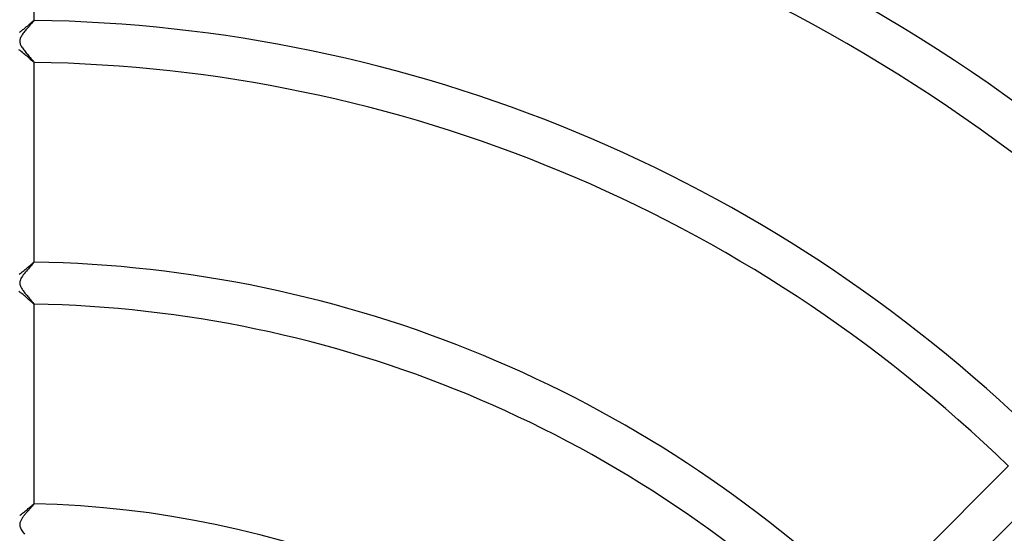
# Model space of a CAD drawing. Header units: millimetres. Extents: x -430 to 430, y -430 to 430.
# Tile 69 of 116: x 1 to 94, y 91 to 140. Entities that reach past the tile are written whole.
import ezdxf

# ---------------------------------------------------------------- set-up
doc = ezdxf.new("R2010")
doc.units = ezdxf.units.MM
doc.layers.add('HIDDEN', color=7, linetype='Continuous')
doc.layers.add('THICK', color=7, linetype='Continuous')

msp = doc.modelspace()

# ---------------------------------------------------------------- linework, layer by layer
at = {"layer": 'HIDDEN'}
for p, q in [((1.767, 139.699), (1.716, 139.642)), ((1.814, 139.752), (1.767, 139.699)), ((1.856, 139.8), (1.814, 139.752)), ((1.893, 139.843), (1.856, 139.8)), ((1.925, 139.881), (1.893, 139.843)), ((1.952, 139.913), (1.925, 139.881)), ((1.973, 139.94), (1.952, 139.913)), ((1.988, 139.96), (1.973, 139.94)), ((1.997, 139.975), (1.988, 139.96)), ((1.997, 139.986), (1.998, 139.986)), ((2, 139.983), (1.997, 139.975)), ((1.998, 139.986), (1.999, 139.985)), ((1.999, 139.985), (1.999, 139.985)), ((1.999, 139.985), (2, 139.985)), ((2, 139.983), (2, 139.986)), ((2, 139.985), (2, 139.984)), ((2, 139.984), (2, 139.983)), ((0.964, 138.751), (0.905, 138.67)), ((1.025, 138.831), (0.964, 138.751)), ((1.088, 138.911), (1.025, 138.831)), ((1.152, 138.99), (1.088, 138.911)), ((1.217, 139.07), (1.152, 138.99)), ((1.283, 139.148), (1.217, 139.07)), ((1.35, 139.225), (1.283, 139.148)), ((1.415, 139.301), (1.35, 139.225)), ((1.48, 139.375), (1.415, 139.301)), ((1.543, 139.446), (1.48, 139.375)), ((1.604, 139.515), (1.543, 139.446)), ((1.662, 139.581), (1.604, 139.515)), ((1.716, 139.642), (1.662, 139.581)), ((0.627, 138.059), (0.625, 137.993)), ((0.625, 137.993), (0.628, 137.928)), ((0.637, 138.127), (0.627, 138.059)), ((0.628, 137.928), (0.638, 137.863)), ((0.654, 138.198), (0.637, 138.127)), ((0.638, 137.863), (0.654, 137.799)), ((0.679, 138.272), (0.654, 138.198)), ((0.654, 137.799), (0.676, 137.733)), ((0.712, 138.35), (0.679, 138.272)), ((0.753, 138.429), (0.712, 138.35)), ((0.799, 138.509), (0.753, 138.429)), ((0.85, 138.59), (0.799, 138.509)), ((0.905, 138.67), (0.85, 138.59)), ((0.676, 137.733), (0.704, 137.665)), ((0.704, 137.665), (0.738, 137.594)), ((0.738, 137.594), (0.78, 137.519)), ((0.78, 137.519), (0.828, 137.44)), ((0.828, 137.44), (0.881, 137.359)), ((0.881, 137.359), (0.94, 137.276)), ((0.94, 137.276), (1.003, 137.19)), ((1.003, 137.19), (1.069, 137.104)), ((1.069, 137.104), (1.139, 137.016)), ((1.139, 137.016), (1.211, 136.928)), ((1.211, 136.928), (1.283, 136.841)), ((1.283, 136.841), (1.355, 136.755)), ((1.355, 136.755), (1.426, 136.672)), ((1.426, 136.672), (1.495, 136.591)), ((1.495, 136.591), (1.562, 136.514)), ((1.562, 136.514), (1.627, 136.439)), ((1.627, 136.439), (1.689, 136.369)), ((1.689, 136.369), (1.746, 136.302)), ((1.746, 136.302), (1.8, 136.24)), ((1.8, 136.24), (1.849, 136.183)), ((1.849, 136.183), (1.892, 136.132)), ((1.892, 136.132), (1.929, 136.087)), ((1.929, 136.087), (1.959, 136.05)), ((1.959, 136.05), (1.982, 136.02)), ((1.982, 136.02), (1.995, 135.999)), ((1.995, 135.999), (2, 135.988)), ((1.998, 135.985), (1.997, 135.985)), ((1.999, 135.986), (1.998, 135.985)), ((2, 135.986), (1.999, 135.986)), ((1.999, 135.986), (1.999, 135.986)), ((2, 135.985), (2, 135.988)), ((2, 135.988), (2, 135.987)), ((2, 135.987), (2, 135.986)), ((1.359, 116.234), (1.258, 116.117)), ((1.456, 116.346), (1.359, 116.234)), ((1.548, 116.451), (1.456, 116.346)), ((1.635, 116.548), (1.548, 116.451)), ((1.715, 116.638), (1.635, 116.548)), ((1.787, 116.719), (1.715, 116.638)), ((1.85, 116.791), (1.787, 116.719)), ((1.903, 116.852), (1.85, 116.791)), ((1.945, 116.902), (1.903, 116.852)), ((1.975, 116.94), (1.945, 116.902)), ((1.994, 116.966), (1.975, 116.94)), ((2, 116.98), (1.994, 116.966)), ((1.997, 116.983), (1.998, 116.983)), ((1.998, 116.983), (1.999, 116.983)), ((1.999, 116.983), (1.999, 116.982)), ((1.999, 116.982), (2, 116.982)), ((2, 116.98), (2, 116.983)), ((2, 116.982), (2, 116.981)), ((2, 116.981), (2, 116.98)), ((0.692, 115.303), (0.658, 115.211)), ((0.741, 115.407), (0.692, 115.303)), ((0.806, 115.52), (0.741, 115.407)), ((0.882, 115.637), (0.806, 115.52)), ((0.968, 115.756), (0.882, 115.637)), ((1.06, 115.876), (0.968, 115.756)), ((1.158, 115.997), (1.06, 115.876)), ((1.258, 116.117), (1.158, 115.997)), ((0.627, 115.057), (0.625, 114.987)), ((0.625, 114.987), (0.63, 114.916)), ((0.638, 115.129), (0.627, 115.057)), ((0.63, 114.916), (0.642, 114.845)), ((0.658, 115.211), (0.638, 115.129)), ((0.642, 114.845), (0.662, 114.773)), ((0.662, 114.773), (0.688, 114.701)), ((0.688, 114.701), (0.72, 114.629)), ((0.72, 114.629), (0.758, 114.557)), ((0.758, 114.557), (0.799, 114.485)), ((0.799, 114.485), (0.845, 114.413)), ((0.845, 114.413), (0.894, 114.34)), ((0.894, 114.34), (0.947, 114.265)), ((0.947, 114.265), (1.004, 114.188)), ((1.004, 114.188), (1.064, 114.11)), ((1.064, 114.11), (1.127, 114.03)), ((1.127, 114.03), (1.192, 113.95)), ((1.192, 113.95), (1.258, 113.869)), ((1.258, 113.869), (1.326, 113.789)), ((1.326, 113.789), (1.394, 113.709)), ((1.394, 113.709), (1.461, 113.63)), ((1.461, 113.63), (1.526, 113.554)), ((1.526, 113.554), (1.589, 113.481)), ((1.589, 113.481), (1.65, 113.411)), ((1.65, 113.411), (1.708, 113.344)), ((1.708, 113.344), (1.762, 113.281)), ((1.762, 113.281), (1.813, 113.223)), ((1.813, 113.223), (1.859, 113.169)), ((1.859, 113.169), (1.899, 113.121)), ((1.899, 113.121), (1.934, 113.079)), ((1.934, 113.079), (1.962, 113.044)), ((1.962, 113.044), (1.983, 113.016)), ((1.983, 113.016), (1.996, 112.996)), ((1.996, 112.996), (2, 112.985)), ((1.999, 112.983), (1.998, 112.982)), ((1.998, 112.982), (1.997, 112.982)), ((2, 112.983), (1.999, 112.983)), ((1.999, 112.983), (1.999, 112.983)), ((2, 112.982), (2, 112.985)), ((2, 112.985), (2, 112.984)), ((2, 112.984), (2, 112.983)), ((1.828, 93.763), (1.791, 93.721)), ((1.862, 93.801), (1.828, 93.763)), ((1.893, 93.837), (1.862, 93.801)), ((1.92, 93.869), (1.893, 93.837)), ((1.944, 93.897), (1.92, 93.869)), ((1.964, 93.922), (1.944, 93.897)), ((1.98, 93.942), (1.964, 93.922)), ((1.991, 93.958), (1.98, 93.942)), ((1.998, 93.969), (1.991, 93.958)), ((1.997, 93.979), (1.998, 93.979)), ((1.998, 93.979), (1.999, 93.978)), ((2, 93.976), (1.998, 93.969)), ((1.999, 93.978), (1.999, 93.978)), ((1.999, 93.978), (2, 93.978)), ((2, 93.976), (2, 93.979)), ((2, 93.978), (2, 93.977)), ((2, 93.977), (2, 93.976)), ((1.044, 92.854), (0.995, 92.791)), ((1.094, 92.918), (1.044, 92.854)), ((1.146, 92.981), (1.094, 92.918)), ((1.199, 93.045), (1.146, 92.981)), ((1.253, 93.108), (1.199, 93.045)), ((1.307, 93.172), (1.253, 93.108)), ((1.361, 93.234), (1.307, 93.172)), ((1.415, 93.296), (1.361, 93.234)), ((1.467, 93.356), (1.415, 93.296)), ((1.519, 93.415), (1.467, 93.356)), ((1.569, 93.472), (1.519, 93.415)), ((1.618, 93.526), (1.569, 93.472)), ((1.664, 93.578), (1.618, 93.526)), ((1.709, 93.628), (1.664, 93.578)), ((1.751, 93.676), (1.709, 93.628)), ((1.791, 93.721), (1.751, 93.676)), ((0.63, 92.087), (0.625, 92.013)), ((0.625, 92.013), (0.627, 91.939)), ((0.627, 91.939), (0.638, 91.862)), ((0.644, 92.16), (0.63, 92.087)), ((0.638, 91.862), (0.659, 91.782)), ((0.665, 92.231), (0.644, 92.16)), ((0.69, 92.3), (0.665, 92.231)), ((0.72, 92.366), (0.69, 92.3)), ((0.753, 92.428), (0.72, 92.366)), ((0.786, 92.487), (0.753, 92.428)), ((0.823, 92.546), (0.786, 92.487)), ((0.862, 92.606), (0.823, 92.546)), ((0.904, 92.667), (0.862, 92.606)), ((0.949, 92.729), (0.904, 92.667)), ((0.995, 92.791), (0.949, 92.729)), ((0.659, 91.782), (0.69, 91.697)), ((0.69, 91.697), (0.73, 91.61)), ((0.73, 91.61), (0.777, 91.522)), ((0.777, 91.522), (0.83, 91.435)), ((0.83, 91.435), (0.887, 91.349)), ((0.887, 91.349), (0.948, 91.262)), ((0.948, 91.262), (1.014, 91.174)), ((1.014, 91.174), (1.083, 91.084))]:
    msp.add_line(p, q, dxfattribs=at)
at = {"layer": 'THICK'}
for p, q in [((2, 139.986), (2, 158.987)), ((1.604, 139.664), (1.661, 139.714)), ((1.661, 139.714), (1.714, 139.76)), ((1.714, 139.76), (1.764, 139.803)), ((1.764, 139.803), (1.811, 139.843)), ((1.811, 139.843), (1.853, 139.878)), ((1.853, 139.878), (1.891, 139.91)), ((1.891, 139.91), (1.924, 139.936)), ((1.924, 139.936), (1.951, 139.957)), ((1.951, 139.957), (1.973, 139.973)), ((1.973, 139.973), (1.988, 139.983)), ((1.988, 139.983), (1.997, 139.986)), ((0.607, 138.859), (0.671, 138.903)), ((0.671, 138.903), (0.736, 138.949)), ((0.736, 138.949), (0.802, 138.998)), ((0.802, 138.998), (0.87, 139.049)), ((0.87, 139.049), (0.938, 139.103)), ((0.938, 139.103), (1.007, 139.158)), ((1.007, 139.158), (1.076, 139.214)), ((1.076, 139.214), (1.145, 139.272)), ((1.145, 139.272), (1.214, 139.33)), ((1.214, 139.33), (1.283, 139.388)), ((1.283, 139.388), (1.352, 139.447)), ((1.352, 139.447), (1.418, 139.504)), ((1.418, 139.504), (1.482, 139.559)), ((1.482, 139.559), (1.544, 139.613)), ((1.544, 139.613), (1.604, 139.664)), ((0.656, 137.105), (0.546, 137.179)), ((0.769, 137.024), (0.656, 137.105)), ((0.882, 136.936), (0.769, 137.024)), ((0.996, 136.844), (0.882, 136.936)), ((1.108, 136.75), (0.996, 136.844)), ((1.219, 136.655), (1.108, 136.75)), ((1.325, 136.564), (1.219, 136.655)), ((1.425, 136.475), (1.325, 136.564)), ((1.52, 136.392), (1.425, 136.475)), ((1.608, 136.314), (1.52, 136.392)), ((1.688, 136.242), (1.608, 136.314)), ((1.761, 136.177), (1.688, 136.242)), ((1.825, 136.121), (1.761, 136.177)), ((1.881, 136.073), (1.825, 136.121)), ((1.926, 136.035), (1.881, 136.073)), ((1.961, 136.008), (1.926, 136.035)), ((1.985, 135.991), (1.961, 136.008)), ((1.997, 135.985), (1.985, 135.991)), ((2, 116.983), (2, 135.985)), ((1.047, 116.19), (1.141, 116.268)), ((1.141, 116.268), (1.233, 116.344)), ((1.233, 116.344), (1.322, 116.42)), ((1.322, 116.42), (1.408, 116.494)), ((1.408, 116.494), (1.491, 116.565)), ((1.491, 116.565), (1.57, 116.633)), ((1.57, 116.633), (1.644, 116.697)), ((1.644, 116.697), (1.713, 116.757)), ((1.713, 116.757), (1.777, 116.812)), ((1.777, 116.812), (1.835, 116.861)), ((1.835, 116.861), (1.885, 116.903)), ((1.885, 116.903), (1.928, 116.937)), ((1.928, 116.937), (1.961, 116.962)), ((1.961, 116.962), (1.985, 116.978)), ((1.985, 116.978), (1.997, 116.983)), ((0.583, 115.842), (0.672, 115.903)), ((0.672, 115.903), (0.764, 115.969)), ((0.764, 115.969), (0.857, 116.039)), ((0.857, 116.039), (0.952, 116.113)), ((0.952, 116.113), (1.047, 116.19)), ((0.633, 114.121), (0.556, 114.173)), ((0.71, 114.067), (0.633, 114.121)), ((0.788, 114.009), (0.71, 114.067)), ((0.865, 113.948), (0.788, 114.009)), ((0.943, 113.886), (0.865, 113.948)), ((1.02, 113.823), (0.943, 113.886)), ((1.096, 113.759), (1.02, 113.823)), ((1.17, 113.696), (1.096, 113.759)), ((1.242, 113.635), (1.17, 113.696)), ((1.312, 113.574), (1.242, 113.635)), ((1.379, 113.515), (1.312, 113.574)), ((1.444, 113.458), (1.379, 113.515)), ((1.506, 113.403), (1.444, 113.458)), ((1.565, 113.35), (1.506, 113.403)), ((1.621, 113.3), (1.565, 113.35)), ((1.674, 113.253), (1.621, 113.3)), ((1.723, 113.208), (1.674, 113.253)), ((1.769, 113.168), (1.723, 113.208)), ((1.812, 113.13), (1.769, 113.168)), ((1.851, 113.096), (1.812, 113.13)), ((1.885, 113.067), (1.851, 113.096)), ((1.915, 113.041), (1.885, 113.067)), ((1.941, 113.02), (1.915, 113.041)), ((1.962, 113.004), (1.941, 113.02)), ((1.978, 112.992), (1.962, 113.004)), ((1.99, 112.985), (1.978, 112.992)), ((1.997, 112.982), (1.99, 112.985)), ((2, 93.979), (2, 112.982)), ((94.742, 97.57), (81.305, 84.134)), ((84.134, 81.305), (97.57, 94.742)), ((1.669, 93.716), (1.736, 93.773)), ((1.736, 93.773), (1.796, 93.825)), ((1.796, 93.825), (1.85, 93.87)), ((1.85, 93.87), (1.897, 93.908)), ((1.897, 93.908), (1.935, 93.939)), ((1.935, 93.939), (1.965, 93.961)), ((1.965, 93.961), (1.986, 93.974)), ((1.986, 93.974), (1.997, 93.979)), ((0.624, 92.869), (0.715, 92.932)), ((0.715, 92.932), (0.808, 93.001)), ((0.808, 93.001), (0.901, 93.072)), ((0.901, 93.072), (0.995, 93.146)), ((0.995, 93.146), (1.088, 93.222)), ((1.088, 93.222), (1.179, 93.297)), ((1.179, 93.297), (1.268, 93.372)), ((1.268, 93.372), (1.355, 93.446)), ((1.355, 93.446), (1.439, 93.518)), ((1.439, 93.518), (1.52, 93.588)), ((1.52, 93.588), (1.597, 93.654)), ((1.597, 93.654), (1.669, 93.716))]:
    msp.add_line(p, q, dxfattribs=at)
for radius, start, end in [(186, 45.61535, 89.38468), (182, 45.62887, 89.37116), (163, 45.70215, 89.29782), (159, 45.7198, 89.28017), (140, 45.81754, 89.18249), (136, 45.84155, 89.15842), (117, 45.97826, 89.02177), (113, 46.01287, 88.98711), (94, 46.21764, 88.78239)]:
    msp.add_arc((0, 0), radius, start, end, dxfattribs=at)

doc.saveas('drawing.dxf')
